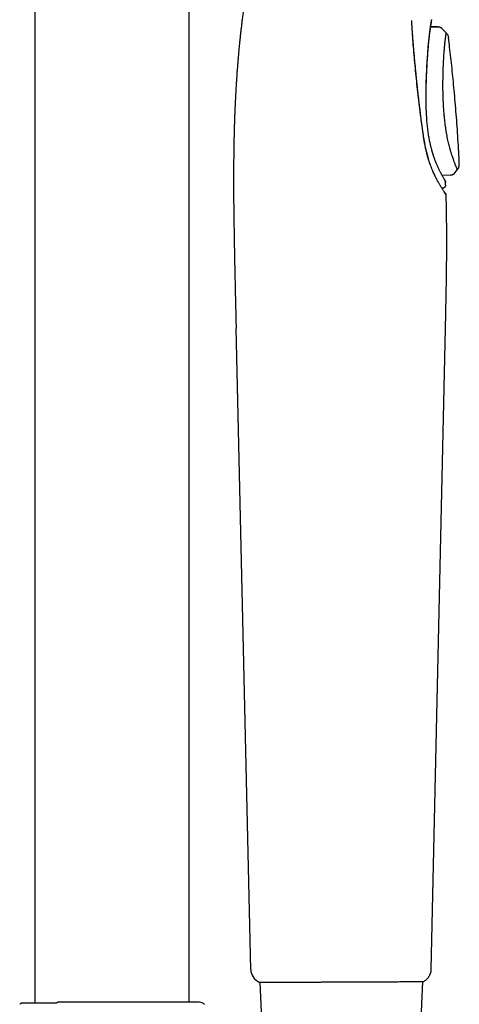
# Model space of a CAD drawing. Header units: millimetres. Extents: x 8 to 849, y 12 to 2010.
# Tile 110 of 111: x 754 to 816, y 1646 to 1785. Entities that reach past the tile are written whole.
import ezdxf

# ---------------------------------------------------------------- set-up
doc = ezdxf.new("R2010")
doc.units = ezdxf.units.MM

msp = doc.modelspace()

# ---------------------------------------------------------------- linework, layer by layer
at = {"color": 7, "linetype": 'Continuous', "lineweight": 30}
for p, q in [((755.67, 1961.3), (755.67, 1645.92)), ((777.57, 1646.04), (777.57, 1961.3)), ((809.1, 1785.06), (809.09, 1785.22)), ((812.83, 1784.32), (811.77, 1784.32)), ((812.83, 1784.3), (811.77, 1784.31)), ((812.83, 1784.28), (812.83, 1784.29)), ((813.4, 1784.06), (813.41, 1784.07)), ((813.41, 1784.07), (813.98, 1783.48)), ((814.31, 1782.79), (814.31, 1782.77)), ((813.37, 1763.32), (814.58, 1763.34)), ((814.59, 1763.35), (814.58, 1763.36)), ((815.21, 1763.63), (815.19, 1763.67)), ((815.2, 1763.66), (815.2, 1763.65)), ((815.21, 1763.63), (815.57, 1764.09)), ((815.57, 1764.09), (815.57, 1764.1)), ((813.89, 1761.96), (813.87, 1762.35)), ((813.87, 1762.35), (813.87, 1762.35)), ((813.87, 1762.35), (813.87, 1762.35)), ((813.89, 1761.95), (813.88, 1761.96)), ((813.43, 1761.44), (813.38, 1761.43)), ((813.91, 1760.56), (813.92, 1760.56)), ((786.27, 1650.7), (784.19, 1741.63)), ((813.83, 1741.63), (811.82, 1650.7)), ((787.54, 1648.89), (787.55, 1648.89)), ((787.58, 1648.9), (787.97, 1639.84)), ((810.28, 1639.84), (810.67, 1648.97)), ((810.79, 1648.99), (810.8, 1649)), ((759.02, 1646.04), (758.98, 1646.04)), ((759.06, 1646.04), (759.01, 1646.04))]:
    msp.add_line(p, q, dxfattribs=at)
at = {"color": 7, "linetype": 'Continuous', "lineweight": 30, "flags": 128}
for points in [[(815.21, 1763.65), (815.39, 1763.87), (815.57, 1764.1)], [(787.47, 1648.91), (787.52, 1648.89), (787.53, 1648.89)]]:
    msp.add_lwpolyline(points, dxfattribs=at)
at = {"color": 7, "linetype": 'Continuous', "lineweight": 30}
for centre, radius, start, end in [((811.43, 1785.3), 0.5, 332.2375, 359.3244), ((788.27, 1650.74), 2, 181.3108, 246.4303), ((779.01, 1645.04), 1, 45, 90), ((754.24, 1645.04), 1, 123.0143, 135)]:
    msp.add_arc(centre, radius, start, end, dxfattribs=at)
for points, knots in [([(789.95, 1810.47), (789.83, 1809.99), (789.6, 1809.05), (789.27, 1807.66), (788.95, 1806.29), (788.65, 1804.97), (788.35, 1803.67), (788.07, 1802.43), (787.82, 1801.24), (787.57, 1800.11), (787.34, 1799.01), (787.13, 1797.94), (786.92, 1796.9), (786.72, 1795.89), (786.54, 1794.91), (786.37, 1793.96), (786.2, 1793.03), (786.05, 1792.14), (785.91, 1791.28), (785.77, 1790.45), (785.65, 1789.65), (785.53, 1788.88), (785.42, 1788.12), (785.32, 1787.38), (785.23, 1786.68), (785.14, 1785.99), (785.05, 1785.34), (784.98, 1784.72), (784.91, 1784.12), (784.84, 1783.55), (784.78, 1783), (784.73, 1782.47), (784.68, 1781.97), (784.63, 1781.48), (784.58, 1781.01), (784.54, 1780.52), (784.49, 1780.02), (784.45, 1779.47), (784.4, 1778.89), (784.35, 1778.27), (784.3, 1777.63), (784.26, 1776.95), (784.21, 1776.25), (784.17, 1775.53), (784.13, 1774.8), (784.09, 1774.06), (784.05, 1773.29), (784.02, 1772.49), (783.98, 1771.67), (783.96, 1770.82), (783.93, 1769.95), (783.91, 1769.05), (783.89, 1768.12), (783.87, 1767.17), (783.86, 1766.19), (783.85, 1765.19), (783.84, 1764.17), (783.84, 1763.11), (783.84, 1762.01), (783.84, 1760.87), (783.85, 1759.71), (783.86, 1758.51), (783.88, 1757.28), (783.9, 1756.04), (783.92, 1754.76), (783.94, 1753.45), (783.97, 1752.11), (783.99, 1750.71), (784.02, 1749.28), (784.06, 1747.81), (784.09, 1746.31), (784.12, 1744.78), (784.16, 1743.21), (784.18, 1742.16), (784.2, 1741.63)], [0, 0, 0, 0, 0.021111, 0.041756, 0.061917, 0.081581, 0.100737, 0.119382, 0.136489, 0.153137, 0.169329, 0.185067, 0.200353, 0.215193, 0.229592, 0.243554, 0.257086, 0.270192, 0.282656, 0.294721, 0.306391, 0.317672, 0.328762, 0.339459, 0.349765, 0.359686, 0.369224, 0.378224, 0.386861, 0.395138, 0.403059, 0.410774, 0.418122, 0.425104, 0.431817, 0.438807, 0.446156, 0.453866, 0.462418, 0.471375, 0.480736, 0.490503, 0.500678, 0.511263, 0.521621, 0.532347, 0.543445, 0.554917, 0.566769, 0.579003, 0.591625, 0.60464, 0.618054, 0.631872, 0.645843, 0.660217, 0.675002, 0.690203, 0.706117, 0.722478, 0.739294, 0.756573, 0.774322, 0.792218, 0.810578, 0.829406, 0.848706, 0.868888, 0.889559, 0.910718, 0.932355, 0.95446, 0.977015, 1, 1, 1, 1]), ([(810.39, 1771.58), (810.37, 1771.78), (810.32, 1772.17), (810.25, 1772.74), (810.18, 1773.29), (810.12, 1773.8), (810.07, 1774.29), (810.02, 1774.74), (809.97, 1775.16), (809.93, 1775.56), (809.89, 1775.93), (809.85, 1776.27), (809.82, 1776.58), (809.79, 1776.87), (809.76, 1777.12), (809.74, 1777.32), (809.72, 1777.5), (809.71, 1777.68), (809.68, 1777.89), (809.66, 1778.14), (809.63, 1778.43), (809.6, 1778.75), (809.57, 1779.09), (809.53, 1779.46), (809.49, 1779.85), (809.46, 1780.26), (809.42, 1780.69), (809.38, 1781.16), (809.34, 1781.64), (809.3, 1782.16), (809.26, 1782.69), (809.21, 1783.25), (809.17, 1783.84), (809.14, 1784.44), (809.11, 1784.86), (809.1, 1785.06)], [0, 0, 0, 0, 0.042685, 0.083418, 0.122193, 0.159008, 0.193864, 0.22619, 0.256628, 0.285183, 0.311856, 0.33665, 0.359569, 0.380613, 0.399785, 0.413537, 0.426137, 0.438865, 0.452754, 0.47248, 0.494157, 0.517786, 0.543364, 0.570892, 0.599828, 0.630645, 0.663345, 0.697929, 0.735164, 0.774365, 0.815536, 0.858679, 0.903801, 0.950906, 1, 1, 1, 1]), ([(810.38, 1771.53), (810.31, 1772.06), (810.18, 1773.11), (810, 1774.68), (809.83, 1776.22), (809.68, 1777.75), (809.53, 1779.25), (809.4, 1780.73), (809.29, 1782.17), (809.18, 1783.61), (809.13, 1784.55), (809.1, 1785.02)], [0, 0, 0, 0, 0.112178, 0.224231, 0.336192, 0.448096, 0.559977, 0.669874, 0.779819, 0.889848, 1, 1, 1, 1]), ([(811.14, 1772.56), (811.14, 1772.69), (811.13, 1772.95), (811.12, 1773.35), (811.12, 1773.75), (811.12, 1774.16), (811.12, 1774.57), (811.12, 1775.04), (811.13, 1775.57), (811.14, 1776.17), (811.16, 1776.76), (811.18, 1777.35), (811.21, 1777.92), (811.23, 1778.48), (811.26, 1779.03), (811.29, 1779.53), (811.32, 1779.98), (811.35, 1780.39), (811.38, 1780.78), (811.41, 1781.17), (811.44, 1781.58), (811.48, 1782.02), (811.51, 1782.36), (811.54, 1782.59), (811.55, 1782.71), (811.56, 1782.82), (811.57, 1782.93), (811.59, 1783.04), (811.6, 1783.2), (811.63, 1783.4), (811.66, 1783.63), (811.68, 1783.81), (811.69, 1783.93), (811.7, 1784.01), (811.72, 1784.08), (811.73, 1784.15), (811.74, 1784.22), (811.74, 1784.29), (811.75, 1784.36), (811.76, 1784.42), (811.77, 1784.48), (811.78, 1784.54), (811.79, 1784.6), (811.8, 1784.66), (811.81, 1784.72), (811.82, 1784.78), (811.83, 1784.83), (811.84, 1784.88), (811.85, 1784.93), (811.86, 1784.99), (811.87, 1785.05), (811.88, 1785.11), (811.89, 1785.17), (811.9, 1785.22), (811.9, 1785.25), (811.91, 1785.27), (811.91, 1785.29), (811.91, 1785.3), (811.92, 1785.32), (811.92, 1785.34), (811.92, 1785.35), (811.92, 1785.35)], [0, 0, 0, 0, 0.020802, 0.041783, 0.062986, 0.084457, 0.106244, 0.128394, 0.160013, 0.191889, 0.22415, 0.256919, 0.288992, 0.321091, 0.353307, 0.385725, 0.411571, 0.437384, 0.463195, 0.489035, 0.514912, 0.550052, 0.585965, 0.595499, 0.605087, 0.614726, 0.624418, 0.634162, 0.643956, 0.666436, 0.689631, 0.713528, 0.72173, 0.73001, 0.738366, 0.746797, 0.755304, 0.763886, 0.772541, 0.78075, 0.78922, 0.79795, 0.806936, 0.816177, 0.82567, 0.835413, 0.842324, 0.8515, 0.861988, 0.873773, 0.886841, 0.901177, 0.918267, 0.933428, 0.946689, 0.953623, 0.959908, 0.965548, 0.97418, 0.994104, 1, 1, 1, 1]), ([(811.16, 1772.56), (811.16, 1772.68), (811.15, 1772.96), (811.14, 1773.39), (811.13, 1773.85), (811.13, 1774.29), (811.13, 1774.71), (811.14, 1775.14), (811.14, 1775.57), (811.15, 1776.01), (811.16, 1776.41), (811.17, 1776.79), (811.19, 1777.15), (811.2, 1777.47), (811.21, 1777.78), (811.22, 1778.05), (811.24, 1778.3), (811.25, 1778.54), (811.26, 1778.75), (811.27, 1778.95), (811.28, 1779.12), (811.29, 1779.26), (811.29, 1779.38), (811.3, 1779.5), (811.31, 1779.65), (811.32, 1779.86), (811.34, 1780.11), (811.36, 1780.38), (811.38, 1780.68), (811.41, 1780.99), (811.43, 1781.31), (811.46, 1781.64), (811.49, 1781.95), (811.52, 1782.26), (811.55, 1782.55), (811.58, 1782.83), (811.61, 1783.11), (811.64, 1783.37), (811.67, 1783.6), (811.7, 1783.8), (811.73, 1784), (811.75, 1784.17), (811.77, 1784.32), (811.8, 1784.47), (811.82, 1784.6), (811.84, 1784.72), (811.85, 1784.82), (811.87, 1784.91), (811.88, 1784.97), (811.89, 1785.01), (811.89, 1785.03), (811.89, 1785.05), (811.89, 1785.05), (811.89, 1785.05), (811.89, 1785.05)], [0, 0, 0, 0, 0.02096, 0.047768, 0.073548, 0.098324, 0.122115, 0.14494, 0.171074, 0.195856, 0.219302, 0.241422, 0.26222, 0.281675, 0.299753, 0.316456, 0.331785, 0.34574, 0.359739, 0.372013, 0.382562, 0.391384, 0.398704, 0.406122, 0.413951, 0.429372, 0.446177, 0.464369, 0.485408, 0.508021, 0.531801, 0.556599, 0.582353, 0.606596, 0.631632, 0.657463, 0.684091, 0.71152, 0.734991, 0.759, 0.78258, 0.805216, 0.82691, 0.847664, 0.871331, 0.893651, 0.914626, 0.934257, 0.952545, 0.961605, 0.971796, 0.983172, 0.995735, 1, 1, 1, 1]), ([(811.93, 1785.3), (811.93, 1785.31), (811.93, 1785.33), (811.93, 1785.35), (811.92, 1785.35)], [0, 0, 0, 0, 0.539636, 1, 1, 1, 1]), ([(813.08, 1784.28), (813.04, 1784.29), (812.96, 1784.31), (812.88, 1784.31), (812.83, 1784.31)], [0, 0, 0, 0, 0.484848, 1, 1, 1, 1]), ([(813.41, 1784.07), (813.37, 1784.11), (813.29, 1784.18), (813.18, 1784.25), (813.1, 1784.27), (813.08, 1784.27)], [0, 0, 0, 0, 0.406405, 0.821013, 1, 1, 1, 1]), ([(813.41, 1784.06), (813.39, 1784.09), (813.36, 1784.11), (813.33, 1784.14), (813.33, 1784.14)], [0, 0, 0, 0, 0.780576, 1, 1, 1, 1]), ([(815.57, 1764.1), (815.56, 1764.11), (815.56, 1764.13), (815.53, 1764.18), (815.5, 1764.26), (815.46, 1764.36), (815.41, 1764.45), (815.38, 1764.54), (815.34, 1764.63), (815.29, 1764.74), (815.25, 1764.86), (815.2, 1764.97), (815.15, 1765.12), (815.08, 1765.3), (814.99, 1765.54), (814.9, 1765.8), (814.83, 1766.02), (814.77, 1766.2), (814.73, 1766.33), (814.68, 1766.47), (814.64, 1766.61), (814.6, 1766.76), (814.56, 1766.9), (814.5, 1767.1), (814.43, 1767.37), (814.35, 1767.72), (814.26, 1768.09), (814.17, 1768.48), (814.09, 1768.9), (814.01, 1769.33), (813.94, 1769.79), (813.87, 1770.25), (813.81, 1770.71), (813.76, 1771.17), (813.71, 1771.64), (813.67, 1772.11), (813.63, 1772.56), (813.61, 1772.99), (813.59, 1773.29), (813.58, 1773.45), (813.58, 1773.49), (813.58, 1773.53), (813.58, 1773.57), (813.57, 1773.61), (813.57, 1773.66), (813.57, 1773.7), (813.57, 1773.77), (813.56, 1773.89), (813.56, 1774.08), (813.55, 1774.29), (813.54, 1774.52), (813.53, 1774.78), (813.53, 1775.06), (813.52, 1775.36), (813.52, 1775.67), (813.52, 1776.01), (813.52, 1776.36), (813.52, 1776.71), (813.53, 1777.06), (813.53, 1777.39), (813.54, 1777.74), (813.55, 1778.09), (813.56, 1778.45), (813.58, 1778.85), (813.6, 1779.27), (813.62, 1779.71), (813.64, 1780.14), (813.67, 1780.55), (813.7, 1780.92), (813.73, 1781.26), (813.75, 1781.56), (813.78, 1781.83), (813.8, 1782.08), (813.82, 1782.3), (813.85, 1782.5), (813.87, 1782.68), (813.89, 1782.84), (813.91, 1782.98), (813.92, 1783.09), (813.94, 1783.19), (813.95, 1783.28), (813.96, 1783.34), (813.97, 1783.4), (813.97, 1783.43), (813.98, 1783.46), (813.98, 1783.47), (813.98, 1783.48), (813.98, 1783.48), (813.98, 1783.48)], [0, 0, 0, 0, 0.012283, 0.027832, 0.044008, 0.060815, 0.070525, 0.080436, 0.090546, 0.101015, 0.111708, 0.120828, 0.129805, 0.145512, 0.16122, 0.176929, 0.192639, 0.199693, 0.206747, 0.21386, 0.221241, 0.228616, 0.23565, 0.242003, 0.257127, 0.272617, 0.288463, 0.304658, 0.321201, 0.338098, 0.355359, 0.37299, 0.388797, 0.404876, 0.421229, 0.437858, 0.452719, 0.467792, 0.481232, 0.482561, 0.483891, 0.485224, 0.486557, 0.48792, 0.489522, 0.491015, 0.491909, 0.497157, 0.503297, 0.510315, 0.518203, 0.526953, 0.536563, 0.546416, 0.557041, 0.56845, 0.580654, 0.593651, 0.605076, 0.617037, 0.629532, 0.642568, 0.656168, 0.670455, 0.688076, 0.706358, 0.725119, 0.744186, 0.761619, 0.778454, 0.794719, 0.810436, 0.825619, 0.840273, 0.854397, 0.869312, 0.883558, 0.897107, 0.909925, 0.922023, 0.93471, 0.94655, 0.957553, 0.967724, 0.977063, 0.985563, 0.993214, 1, 1, 1, 1]), ([(813.98, 1783.48), (814.01, 1783.45), (814.08, 1783.37), (814.16, 1783.25), (814.23, 1783.11), (814.28, 1782.96), (814.3, 1782.85), (814.31, 1782.79)], [0, 0, 0, 0, 0.185035, 0.3723377, 0.5606133, 0.7817408, 1, 1, 1, 1]), ([(815.83, 1764.88), (815.81, 1765.46), (815.75, 1766.64), (815.65, 1768.41), (815.53, 1770.2), (815.4, 1771.95), (815.26, 1773.67), (815.11, 1775.33), (814.96, 1776.92), (814.8, 1778.45), (814.64, 1779.96), (814.47, 1781.4), (814.36, 1782.34), (814.31, 1782.79)], [0, 0, 0, 0, 0.09613, 0.197203, 0.296587, 0.394274, 0.490253, 0.584515, 0.671806, 0.757548, 0.841729, 0.924336, 1, 1, 1, 1]), ([(810.76, 1768.89), (810.76, 1768.93), (810.74, 1769.02), (810.72, 1769.15), (810.7, 1769.28), (810.68, 1769.41), (810.66, 1769.55), (810.64, 1769.73), (810.61, 1769.93), (810.58, 1770.14), (810.55, 1770.38), (810.51, 1770.65), (810.47, 1770.93), (810.43, 1771.25), (810.41, 1771.46), (810.39, 1771.58)], [0, 0, 0, 0, 0.050333, 0.098963, 0.145886, 0.19185, 0.246, 0.31105, 0.387007, 0.466222, 0.554613, 0.652183, 0.758935, 0.874873, 1, 1, 1, 1]), ([(813.87, 1762.35), (813.87, 1762.36), (813.87, 1762.4), (813.86, 1762.44), (813.85, 1762.48), (813.83, 1762.52), (813.81, 1762.56), (813.8, 1762.6), (813.78, 1762.63), (813.77, 1762.65), (813.75, 1762.67), (813.73, 1762.7), (813.7, 1762.75), (813.66, 1762.83), (813.59, 1762.94), (813.52, 1763.06), (813.45, 1763.18), (813.37, 1763.32), (813.29, 1763.47), (813.2, 1763.63), (813.12, 1763.8), (813.04, 1763.97), (812.95, 1764.14), (812.87, 1764.32), (812.78, 1764.51), (812.69, 1764.71), (812.6, 1764.93), (812.51, 1765.16), (812.42, 1765.37), (812.35, 1765.56), (812.3, 1765.72), (812.24, 1765.88), (812.2, 1766.02), (812.16, 1766.14), (812.12, 1766.25), (812.09, 1766.34), (812.07, 1766.41), (812.06, 1766.46), (812.05, 1766.49), (812.03, 1766.54), (812.02, 1766.59), (811.99, 1766.67), (811.97, 1766.77), (811.93, 1766.89), (811.9, 1767.03), (811.85, 1767.19), (811.81, 1767.37), (811.76, 1767.58), (811.71, 1767.81), (811.65, 1768.06), (811.6, 1768.34), (811.54, 1768.65), (811.48, 1768.99), (811.43, 1769.36), (811.38, 1769.75), (811.33, 1770.16), (811.29, 1770.56), (811.25, 1770.96), (811.22, 1771.39), (811.2, 1771.83), (811.18, 1772.22), (811.17, 1772.47), (811.16, 1772.56)], [0, 0, 0, 0, 0.003524, 0.007332, 0.011499, 0.01609, 0.023914, 0.03297, 0.043368, 0.055018, 0.066805, 0.078526, 0.090181, 0.121882, 0.153064, 0.180451, 0.207394, 0.233697, 0.25906, 0.284, 0.308, 0.331061, 0.353184, 0.374574, 0.396953, 0.420698, 0.44289, 0.466128, 0.490394, 0.505174, 0.52029, 0.534414, 0.546911, 0.55778, 0.56702, 0.57463, 0.580611, 0.584167, 0.586765, 0.590016, 0.594709, 0.601069, 0.608966, 0.618399, 0.629367, 0.641869, 0.655901, 0.67146, 0.68854, 0.707136, 0.727239, 0.748837, 0.771957, 0.796677, 0.822993, 0.85089, 0.875332, 0.900843, 0.927404, 0.954995, 0.983593, 1, 1, 1, 1]), ([(811.44, 1765.57), (811.4, 1765.74), (811.31, 1766.08), (811.18, 1766.61), (811.06, 1767.15), (810.94, 1767.69), (810.84, 1768.25), (810.78, 1768.64), (810.75, 1768.83)], [0, 0, 0, 0, 0.165757, 0.331662, 0.497859, 0.664518, 0.831827, 1, 1, 1, 1]), ([(811.46, 1765.65), (811.44, 1765.71), (811.4, 1765.85), (811.35, 1766.06), (811.29, 1766.29), (811.22, 1766.54), (811.16, 1766.82), (811.08, 1767.14), (811.01, 1767.51), (810.92, 1767.94), (810.84, 1768.4), (810.79, 1768.72), (810.76, 1768.89)], [0, 0, 0, 0, 0.06216, 0.130546, 0.205212, 0.286241, 0.373713, 0.467675, 0.586783, 0.71514, 0.85285, 1, 1, 1, 1]), ([(811.73, 1764.76), (811.72, 1764.79), (811.69, 1764.86), (811.65, 1764.97), (811.61, 1765.11), (811.56, 1765.27), (811.51, 1765.45), (811.47, 1765.58), (811.46, 1765.65)], [0, 0, 0, 0, 0.113803, 0.248436, 0.40403, 0.580816, 0.779217, 1, 1, 1, 1]), ([(813.22, 1761.69), (813.2, 1761.73), (813.15, 1761.81), (813.06, 1761.95), (812.97, 1762.11), (812.87, 1762.29), (812.76, 1762.49), (812.64, 1762.7), (812.52, 1762.93), (812.4, 1763.17), (812.28, 1763.44), (812.14, 1763.73), (812.01, 1764.04), (811.87, 1764.39), (811.77, 1764.63), (811.73, 1764.76)], [0, 0, 0, 0, 0.0554238, 0.11588, 0.1813524, 0.2518394, 0.327354, 0.4079231, 0.4810356, 0.5579198, 0.6386082, 0.7231332, 0.8115248, 0.903808, 1, 1, 1, 1]), ([(815.57, 1764.1), (815.6, 1764.14), (815.65, 1764.21), (815.72, 1764.34), (815.77, 1764.47), (815.81, 1764.61), (815.83, 1764.75), (815.83, 1764.85), (815.83, 1764.9)], [0, 0, 0, 0, 0.1647257, 0.3317496, 0.5000139, 0.668275, 0.8352895, 1, 1, 1, 1]), ([(815.57, 1764.09), (815.61, 1764.13), (815.67, 1764.21), (815.74, 1764.36), (815.79, 1764.52), (815.83, 1764.7), (815.83, 1764.82), (815.83, 1764.88)], [0, 0, 0, 0, 0.1846785, 0.3720984, 0.5607137, 0.7820838, 1, 1, 1, 1]), ([(814.59, 1763.34), (814.62, 1763.34), (814.68, 1763.34), (814.77, 1763.36), (814.85, 1763.38), (814.94, 1763.42), (815.01, 1763.46), (815.09, 1763.52), (815.15, 1763.57), (815.19, 1763.62), (815.21, 1763.64)], [0, 0, 0, 0, 0.122303, 0.246888, 0.373042, 0.499995, 0.626949, 0.753105, 0.877693, 1, 1, 1, 1]), ([(814.6, 1763.33), (814.66, 1763.33), (814.78, 1763.34), (814.94, 1763.41), (815.1, 1763.5), (815.17, 1763.59), (815.21, 1763.63)], [0, 0, 0, 0, 0.246916, 0.500004, 0.75309, 1, 1, 1, 1]), ([(813.89, 1761.95), (813.89, 1761.92), (813.89, 1761.86), (813.86, 1761.77), (813.82, 1761.68), (813.77, 1761.6), (813.69, 1761.53), (813.61, 1761.48), (813.52, 1761.45), (813.46, 1761.44), (813.43, 1761.44)], [0, 0, 0, 0, 0.117046, 0.240654, 0.36906, 0.500005, 0.63095, 0.759353, 0.882958, 1, 1, 1, 1]), ([(813.81, 1762.57), (813.82, 1762.55), (813.85, 1762.51), (813.87, 1762.43), (813.87, 1762.37), (813.88, 1762.34)], [0, 0, 0, 0, 0.226079, 0.6237984, 1, 1, 1, 1]), ([(813.89, 1761.95), (813.89, 1762.01), (813.88, 1762.15), (813.88, 1762.28), (813.88, 1762.34)], [0, 0, 0, 0, 0.500376, 1, 1, 1, 1]), ([(813.82, 1760.77), (813.81, 1760.79), (813.78, 1760.83), (813.72, 1760.92), (813.65, 1761.03), (813.56, 1761.16), (813.46, 1761.32), (813.35, 1761.49), (813.26, 1761.63), (813.22, 1761.69)], [0, 0, 0, 0, 0.142565, 0.285506, 0.42869, 0.571945, 0.715071, 0.857838, 1, 1, 1, 1]), ([(813.64, 1760.83), (813.66, 1760.83), (813.69, 1760.83), (813.75, 1760.81), (813.8, 1760.78), (813.84, 1760.75), (813.88, 1760.7), (813.91, 1760.65), (813.92, 1760.6), (813.93, 1760.57), (813.93, 1760.56)], [0, 0, 0, 0, 0.121471, 0.249717, 0.382912, 0.518727, 0.654543, 0.787738, 0.915984, 1, 1, 1, 1]), ([(813.91, 1760.56), (813.91, 1760.59), (813.9, 1760.65), (813.85, 1760.74), (813.8, 1760.81), (813.77, 1760.84)], [0, 0, 0, 0, 0.315742, 0.658328, 1, 1, 1, 1]), ([(813.93, 1760.54), (813.95, 1759.53), (813.99, 1757.48), (814.01, 1754.39), (814, 1751.25), (813.96, 1748.07), (813.9, 1744.86), (813.85, 1742.71), (813.83, 1741.63)], [0, 0, 0, 0, 0.160564, 0.324225, 0.490565, 0.659069, 0.829122, 1, 1, 1, 1]), ([(811.82, 1650.7), (811.81, 1650.62), (811.8, 1650.46), (811.75, 1650.22), (811.67, 1649.97), (811.56, 1649.74), (811.41, 1649.52), (811.23, 1649.32), (811.03, 1649.14), (810.87, 1649.04), (810.8, 1649)], [0, 0, 0, 0, 0.114167, 0.233114, 0.35619, 0.482569, 0.611267, 0.741182, 0.871149, 1, 1, 1, 1]), ([(787.53, 1648.89), (787.53, 1648.89), (787.53, 1648.89), (787.54, 1648.89), (787.54, 1648.89), (787.55, 1648.89), (787.56, 1648.89), (787.57, 1648.89), (787.59, 1648.89), (787.61, 1648.89), (787.64, 1648.89), (787.68, 1648.89), (787.74, 1648.89), (787.82, 1648.89), (787.94, 1648.89), (788.09, 1648.89), (788.26, 1648.89), (788.47, 1648.89), (788.72, 1648.89), (789.02, 1648.9), (789.36, 1648.9), (789.72, 1648.9), (790.12, 1648.9), (790.54, 1648.9), (790.99, 1648.9), (791.47, 1648.9), (791.97, 1648.9), (792.5, 1648.9), (793.05, 1648.9), (793.61, 1648.91), (794.2, 1648.91), (794.8, 1648.91), (795.41, 1648.91), (796.04, 1648.91), (796.67, 1648.92), (797.31, 1648.92), (797.96, 1648.92), (798.4, 1648.92), (798.61, 1648.92)], [0, 0, 0, 0, 0.00226, 0.007016, 0.013065, 0.020527, 0.029527, 0.040186, 0.052619, 0.066633, 0.081698, 0.097263, 0.112771, 0.142683, 0.171944, 0.201448, 0.231087, 0.260572, 0.2974, 0.334342, 0.371349, 0.408355, 0.445329, 0.482232, 0.519057, 0.555942, 0.592892, 0.629888, 0.666907, 0.70393, 0.74094, 0.777943, 0.814975, 0.852019, 0.88906, 0.926079, 0.963061, 1, 1, 1, 1]), ([(798.61, 1648.92), (798.78, 1648.92), (799.14, 1648.93), (799.49, 1648.93), (799.67, 1648.93)], [0, 0, 0, 0, 0.500045, 1, 1, 1, 1]), ([(799.66, 1648.93), (799.78, 1648.93), (800, 1648.93), (800.33, 1648.94), (800.62, 1648.94), (800.89, 1648.94), (801.12, 1648.94), (801.33, 1648.94), (801.53, 1648.94), (801.73, 1648.94), (801.95, 1648.94), (802.16, 1648.94), (802.46, 1648.95), (802.85, 1648.95), (803.33, 1648.95), (803.81, 1648.95), (804.29, 1648.95), (804.79, 1648.96), (805.29, 1648.96), (805.78, 1648.96), (806.25, 1648.96), (806.71, 1648.96), (807.14, 1648.96), (807.55, 1648.97), (807.94, 1648.97), (808.31, 1648.97), (808.66, 1648.97), (808.98, 1648.97), (809.27, 1648.97), (809.55, 1648.97), (809.79, 1648.97), (810, 1648.97), (810.19, 1648.97), (810.34, 1648.97), (810.45, 1648.98), (810.52, 1648.98), (810.56, 1648.98), (810.6, 1648.98), (810.63, 1648.97), (810.66, 1648.97), (810.69, 1648.97), (810.74, 1648.98), (810.77, 1648.99), (810.79, 1648.99)], [0, 0, 0, 0, 0.020247, 0.03887, 0.055882, 0.071294, 0.085114, 0.097349, 0.108002, 0.120521, 0.132853, 0.145338, 0.15798, 0.187232, 0.216638, 0.246059, 0.275502, 0.309151, 0.342802, 0.37645, 0.410098, 0.443737, 0.477351, 0.510922, 0.544494, 0.578123, 0.611778, 0.645437, 0.679098, 0.712734, 0.746322, 0.779172, 0.812096, 0.845102, 0.878158, 0.891474, 0.905366, 0.919801, 0.93479, 0.95035, 0.966744, 0.984221, 1, 1, 1, 1]), ([(810.67, 1648.97), (810.68, 1648.97), (810.7, 1648.97), (810.74, 1648.98), (810.77, 1648.99), (810.79, 1648.99)], [0, 0, 0, 0, 0.237445, 0.640504, 1, 1, 1, 1]), ([(810.73, 1648.98), (810.74, 1648.98), (810.76, 1648.98), (810.78, 1648.99), (810.8, 1649)], [0, 0, 0, 0, 0.309928, 1, 1, 1, 1]), ([(753.81, 1645.92), (753.78, 1645.92), (753.74, 1645.91), (753.71, 1645.89), (753.69, 1645.88)], [0, 0, 0, 0, 0.52721, 1, 1, 1, 1]), ([(758.71, 1645.92), (758.67, 1645.92), (758.53, 1645.93), (758.3, 1645.92), (758.03, 1645.92), (757.79, 1645.92), (757.58, 1645.92), (757.39, 1645.92), (757.23, 1645.92), (757.1, 1645.92), (756.98, 1645.92), (756.87, 1645.92), (756.76, 1645.92), (756.66, 1645.92), (756.46, 1645.92), (756.19, 1645.92), (755.86, 1645.92), (755.54, 1645.92), (755.27, 1645.92), (755.04, 1645.92), (754.85, 1645.92), (754.67, 1645.92), (754.51, 1645.92), (754.41, 1645.92), (754.34, 1645.92), (754.3, 1645.92), (754.26, 1645.92), (754.21, 1645.92), (754.17, 1645.92), (754.12, 1645.92), (754.07, 1645.92), (754.01, 1645.92), (753.96, 1645.92), (753.92, 1645.92), (753.87, 1645.92), (753.84, 1645.92), (753.81, 1645.92), (753.81, 1645.92), (753.81, 1645.92)], [0, 0, 0, 0, 0.01315, 0.046515, 0.077244, 0.105419, 0.13108, 0.154259, 0.174967, 0.191786, 0.206611, 0.220943, 0.235383, 0.24995, 0.264647, 0.315699, 0.367749, 0.419855, 0.47187, 0.513395, 0.554907, 0.596299, 0.636035, 0.673646, 0.686308, 0.69871, 0.711694, 0.726692, 0.743731, 0.762812, 0.783938, 0.807111, 0.833589, 0.862324, 0.893324, 0.926595, 0.96215, 1, 1, 1, 1]), ([(758.96, 1646.03), (758.94, 1646.03), (758.88, 1646.02), (758.79, 1645.98), (758.73, 1645.94), (758.71, 1645.92)], [0, 0, 0, 0, 0.2606463, 0.6813739, 1, 1, 1, 1]), ([(758.72, 1645.88), (758.71, 1645.88), (758.71, 1645.89), (758.71, 1645.91), (758.71, 1645.92), (758.71, 1645.92), (758.71, 1645.92), (758.71, 1645.92)], [0, 0, 0, 0, 0.1980487, 0.4380081, 0.7226127, 0.9211432, 1, 1, 1, 1]), ([(779.01, 1646.04), (779.01, 1646.04), (779, 1646.04), (778.96, 1646.04), (778.88, 1646.04), (778.78, 1646.04), (778.65, 1646.04), (778.51, 1646.04), (778.34, 1646.04), (778.18, 1646.04), (777.99, 1646.04), (777.78, 1646.04), (777.56, 1646.04), (777.32, 1646.04), (777.08, 1646.04), (776.84, 1646.04), (776.61, 1646.04), (776.36, 1646.04), (776.11, 1646.04), (775.85, 1646.04), (775.57, 1646.04), (775.29, 1646.04), (774.96, 1646.04), (774.58, 1646.04), (774.14, 1646.04), (773.68, 1646.04), (773.22, 1646.04), (772.73, 1646.04), (772.25, 1646.04), (771.78, 1646.04), (771.31, 1646.04), (770.84, 1646.04), (770.36, 1646.04), (769.87, 1646.04), (769.38, 1646.04), (768.85, 1646.04), (768.28, 1646.04), (767.68, 1646.04), (767.09, 1646.04), (766.49, 1646.04), (765.88, 1646.04), (765.29, 1646.04), (764.7, 1646.04), (764.13, 1646.04), (763.56, 1646.04), (763, 1646.04), (762.44, 1646.04), (761.95, 1646.04), (761.52, 1646.04), (761.15, 1646.04), (760.78, 1646.04), (760.42, 1646.04), (760.07, 1646.04), (759.73, 1646.04), (759.39, 1646.04), (759.17, 1646.04), (759.06, 1646.04)], [0, 0, 0, 0, 0.021783, 0.043462, 0.065088, 0.086711, 0.108384, 0.130156, 0.148076, 0.165923, 0.183726, 0.201513, 0.219313, 0.237154, 0.255065, 0.269726, 0.28434, 0.298921, 0.313486, 0.32805, 0.342627, 0.357235, 0.371889, 0.392325, 0.412675, 0.432981, 0.453285, 0.473629, 0.494055, 0.51256, 0.530985, 0.549362, 0.567721, 0.586095, 0.604514, 0.62301, 0.644896, 0.666676, 0.688403, 0.710127, 0.731901, 0.753777, 0.775059, 0.796244, 0.817379, 0.838512, 0.859691, 0.880963, 0.895902, 0.910791, 0.925647, 0.940486, 0.955324, 0.970179, 0.985065, 1, 1, 1, 1])]:
    msp.add_open_spline(points, degree=3, knots=knots, dxfattribs=at)

doc.saveas('drawing.dxf')
